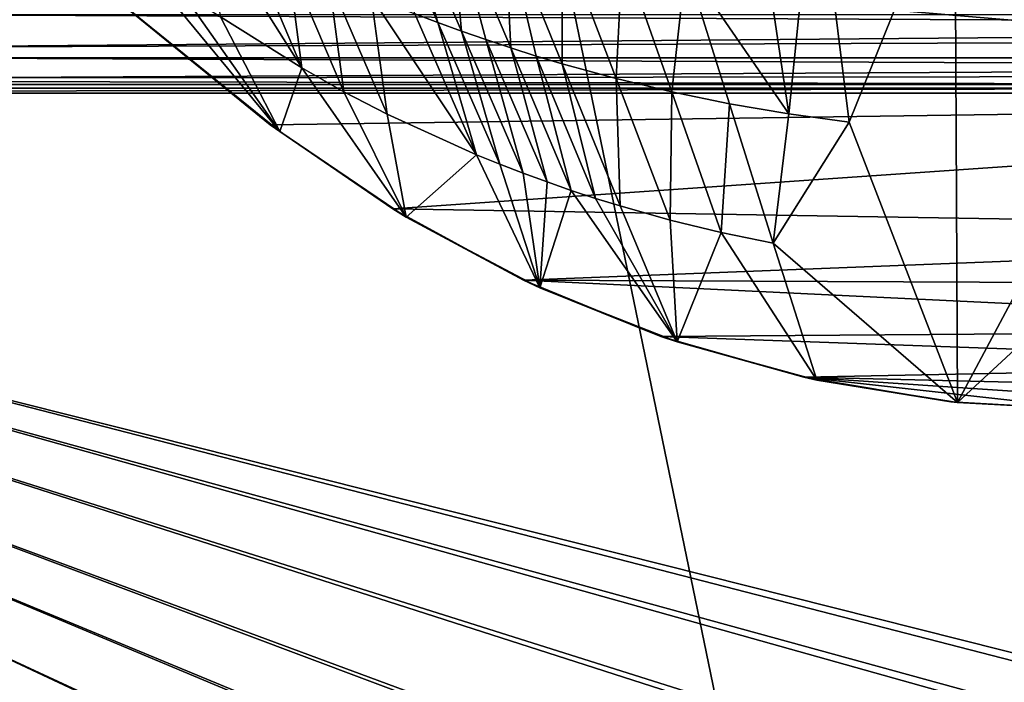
# Model space of a CAD drawing. Header units: metres. Extents: x -1204 to 0, y -809 to 0.
# Tile 86 of 145: x -801 to -625, y -301 to -182. Entities that reach past the tile are written whole.
import ezdxf

# ---------------------------------------------------------------- set-up
doc = ezdxf.new("R2010")
doc.units = ezdxf.units.M

msp = doc.modelspace()

# ---------------------------------------------------------------- linework, layer by layer
at = {"layer": 'top'}
for points in [[(-670.408142, -150.291504, 276.133057), (-663.208313, -198.755768, 453.357635), (-681.621887, -171.96669, 370.696869)], [(-670.408142, -150.291504, 276.133057), (-658.444458, -151.602676, 271.89743), (-663.208313, -198.755768, 453.357635)], [(-658.444458, -151.602676, 271.89743), (-652.380554, -200.24295, 450.819794), (-663.208313, -198.755768, 453.357635)], [(-652.380554, -200.24295, 450.819794), (-658.444458, -151.602676, 271.89743), (-633.481323, -153.371567, 266.12146)], [(-632.983093, -250.454575, 628.365051), (-652.380554, -200.24295, 450.819794), (-633.481323, -153.371567, 266.12146)], [(-607.638306, -178.774063, 356.549774), (-607.638306, -202.873459, 446.262939), (-633.481323, -153.371567, 266.12146)], [(-633.481323, -153.371567, 266.12146), (-607.638306, -202.873459, 446.262939), (-632.983093, -250.454575, 628.365051)], [(-730.144409, -180.832718, 485.128632), (-737.125061, -157.011215, 409.575043), (-726.033569, -182.393814, 482.112671)], [(-726.033569, -182.393814, 482.112671), (-737.125061, -157.011215, 409.575043), (-732.863159, -158.490784, 405.171509)], [(-732.863159, -158.490784, 405.171509), (-723.812683, -161.477097, 396.865082), (-721.802124, -183.945175, 479.2052)], [(-732.863159, -158.490784, 405.171509), (-721.802124, -183.945175, 479.2052), (-726.033569, -182.393814, 482.112671)], [(-723.812683, -161.477097, 396.865082), (-717.454285, -185.473541, 476.407227), (-721.802124, -183.945175, 479.2052)], [(-712.994385, -186.967621, 473.720123), (-717.454285, -185.473541, 476.407227), (-723.812683, -161.477097, 396.865082)], [(-723.812683, -161.477097, 396.865082), (-714.106873, -164.39296, 389.24118), (-712.994385, -186.967621, 473.720123)], [(-767.058655, -164.022842, 518.164001), (-750.362549, -190.515839, 569.057983), (-764.916565, -181.414001, 575.980713)], [(-767.058655, -164.022842, 518.164001), (-760.065186, -167.694702, 511.385681), (-750.362549, -190.515839, 569.057983)], [(-714.106873, -164.39296, 389.24118), (-703.800354, -167.151306, 382.320557), (-703.756165, -189.821762, 468.684906)], [(-714.106873, -164.39296, 389.24118), (-708.42688, -188.419357, 471.145477), (-712.994385, -186.967621, 473.720123)], [(-708.42688, -188.419357, 471.145477), (-714.106873, -164.39296, 389.24118), (-703.756165, -189.821762, 468.684906)], [(-797.272644, -167.11203, 662.0271), (-797.272644, -167.11203, 628.364624), (-756.035461, -200.712067, 661.147095)], [(-797.272644, -167.11203, 628.364624), (-754.339722, -201.950394, 628.36499), (-756.035461, -200.712067, 661.147095)], [(-754.339722, -201.950394, 628.36499), (-797.272644, -167.11203, 628.364624), (-779.027222, -171.954514, 583.135681)], [(-421.121307, -170.231323, 661.945862), (-797.272644, -167.11203, 662.0271), (-453.574677, -196.426483, 661.259766)], [(-797.272644, -167.11203, 662.0271), (-756.035461, -200.712067, 661.147095), (-453.574677, -196.426483, 661.259766)], [(-703.800354, -167.151306, 382.320557), (-694.120667, -192.458328, 464.11319), (-703.756165, -189.821762, 468.684906)], [(-703.800354, -167.151306, 382.320557), (-692.950439, -169.692154, 376.129089), (-694.120667, -192.458328, 464.11319)], [(-760.065186, -167.694702, 511.385681), (-752.892517, -171.224625, 504.678192), (-750.362549, -190.515839, 569.057983)], [(-692.950439, -169.692154, 376.129089), (-684.123047, -194.84375, 460.021851), (-694.120667, -192.458328, 464.11319)], [(-692.950439, -169.692154, 376.129089), (-681.621887, -171.96669, 370.696869), (-684.123047, -194.84375, 460.021851)], [(-772.026794, -176.726257, 579.531555), (-754.339722, -201.950394, 628.36499), (-779.027222, -171.954514, 583.135681)], [(-752.892517, -171.224625, 504.678192), (-745.527405, -174.585373, 498.048553), (-742.83905, -194.794922, 565.695435)], [(-750.362549, -190.515839, 569.057983), (-752.892517, -171.224625, 504.678192), (-742.83905, -194.794922, 565.695435)], [(-681.621887, -171.96669, 370.696869), (-673.804504, -196.9505, 456.430511), (-684.123047, -194.84375, 460.021851)], [(-681.621887, -171.96669, 370.696869), (-663.208313, -198.755768, 453.357635), (-673.804504, -196.9505, 456.430511)], [(-745.527405, -174.585373, 498.048553), (-735.115051, -198.818161, 562.407959), (-742.83905, -194.794922, 565.695435)], [(-737.993164, -177.746994, 491.480804), (-735.115051, -198.818161, 562.407959), (-745.527405, -174.585373, 498.048553)], [(-754.339722, -201.950394, 628.36499), (-772.026794, -176.726257, 579.531555), (-764.916565, -181.414001, 575.980713)], [(-735.115051, -198.818161, 562.407959), (-737.993164, -177.746994, 491.480804), (-719.086304, -206.095352, 556.113525)], [(-737.993164, -177.746994, 491.480804), (-730.144409, -180.832718, 485.128632), (-719.086304, -206.095352, 556.113525)], [(-750.362549, -190.515839, 569.057983), (-754.339722, -201.950394, 628.36499), (-764.916565, -181.414001, 575.980713)], [(-719.086304, -206.095352, 556.113525), (-730.144409, -180.832718, 485.128632), (-726.033569, -182.393814, 482.112671)], [(-721.802124, -183.945175, 479.2052), (-714.941833, -207.77652, 554.649963), (-726.033569, -182.393814, 482.112671)], [(-726.033569, -182.393814, 482.112671), (-714.941833, -207.77652, 554.649963), (-719.086304, -206.095352, 556.113525)], [(-721.802124, -183.945175, 479.2052), (-717.454285, -185.473541, 476.407227), (-710.740784, -209.399673, 553.238586)], [(-714.941833, -207.77652, 554.649963), (-721.802124, -183.945175, 479.2052), (-710.740784, -209.399673, 553.238586)], [(-717.454285, -185.473541, 476.407227), (-706.484863, -210.961273, 551.880005), (-710.740784, -209.399673, 553.238586)], [(-706.484863, -210.961273, 551.880005), (-717.454285, -185.473541, 476.407227), (-712.994385, -186.967621, 473.720123)], [(-702.175781, -212.458267, 550.574951), (-706.484863, -210.961273, 551.880005), (-712.994385, -186.967621, 473.720123)], [(-712.994385, -186.967621, 473.720123), (-708.42688, -188.419357, 471.145477), (-702.175781, -212.458267, 550.574951)], [(-708.42688, -188.419357, 471.145477), (-697.815308, -213.888641, 549.324219), (-702.175781, -212.458267, 550.574951)], [(-697.815308, -213.888641, 549.324219), (-708.42688, -188.419357, 471.145477), (-703.756165, -189.821762, 468.684906)], [(-703.756165, -189.821762, 468.684906), (-694.120667, -192.458328, 464.11319), (-693.405212, -215.250687, 548.12854)], [(-697.815308, -213.888641, 549.324219), (-703.756165, -189.821762, 468.684906), (-693.405212, -215.250687, 548.12854)], [(-731.697998, -217.255478, 628.365051), (-754.339722, -201.950394, 628.36499), (-750.362549, -190.515839, 569.057983)], [(-742.83905, -194.794922, 565.695435), (-731.697998, -217.255478, 628.365051), (-750.362549, -190.515839, 569.057983)], [(-694.120667, -192.458328, 464.11319), (-684.440796, -217.765472, 545.905823), (-693.405212, -215.250687, 548.12854)], [(-694.120667, -192.458328, 464.11319), (-684.123047, -194.84375, 460.021851), (-684.440796, -217.765472, 545.905823)], [(-742.83905, -194.794922, 565.695435), (-735.115051, -198.818161, 562.407959), (-731.697998, -217.255478, 628.365051)], [(-684.123047, -194.84375, 460.021851), (-675.295471, -219.995483, 543.914734), (-684.440796, -217.765472, 545.905823)], [(-684.123047, -194.84375, 460.021851), (-673.804504, -196.9505, 456.430511), (-675.295471, -219.995483, 543.914734)], [(-453.574677, -196.426483, 661.259766), (-756.035461, -200.712067, 661.147095), (-734.088074, -215.793106, 660.752136)], [(-453.574677, -196.426483, 661.259766), (-734.088074, -215.793106, 660.752136), (-488.069458, -219.836548, 660.646545)], [(-673.804504, -196.9505, 456.430511), (-665.986877, -221.934464, 542.16449), (-675.295471, -219.995483, 543.914734)], [(-663.208313, -198.755768, 453.357635), (-665.986877, -221.934464, 542.16449), (-673.804504, -196.9505, 456.430511)], [(-735.115051, -198.818161, 562.407959), (-719.086304, -206.095352, 556.113525), (-731.697998, -217.255478, 628.365051)], [(-663.208313, -198.755768, 453.357635), (-652.380554, -200.24295, 450.819794), (-665.986877, -221.934464, 542.16449)], [(-756.035461, -200.712067, 661.147095), (-754.339722, -201.950394, 628.36499), (-734.088074, -215.793106, 660.752136)], [(-665.986877, -221.934464, 542.16449), (-652.380554, -200.24295, 450.819794), (-632.983093, -250.454575, 628.365051)], [(-754.339722, -201.950394, 628.36499), (-731.697998, -217.255478, 628.365051), (-734.088074, -215.793106, 660.752136)], [(-607.638306, -202.873459, 446.262939), (-607.638306, -226.973541, 535.978638), (-632.983093, -250.454575, 628.365051)], [(-731.697998, -217.255478, 628.365051), (-719.086304, -206.095352, 556.113525), (-707.784668, -229.913101, 628.365051)], [(-719.086304, -206.095352, 556.113525), (-714.941833, -207.77652, 554.649963), (-707.784668, -229.913101, 628.365051)], [(-707.784668, -229.913101, 628.365051), (-714.941833, -207.77652, 554.649963), (-710.740784, -209.399673, 553.238586)], [(-710.740784, -209.399673, 553.238586), (-706.484863, -210.961273, 551.880005), (-707.784668, -229.913101, 628.365051)], [(-706.484863, -210.961273, 551.880005), (-702.175781, -212.458267, 550.574951), (-707.784668, -229.913101, 628.365051)], [(-707.784668, -229.913101, 628.365051), (-702.175781, -212.458267, 550.574951), (-683.207703, -239.596634, 628.365051)], [(-702.175781, -212.458267, 550.574951), (-697.815308, -213.888641, 549.324219), (-683.207703, -239.596634, 628.365051)], [(-683.207703, -239.596634, 628.365051), (-697.815308, -213.888641, 549.324219), (-693.405212, -215.250687, 548.12854)], [(-734.088074, -215.793106, 660.752136), (-731.697998, -217.255478, 628.365051), (-710.717712, -228.542419, 660.418274)], [(-734.088074, -215.793106, 660.752136), (-710.717712, -228.542419, 660.418274), (-488.069458, -219.836548, 660.646545)], [(-693.405212, -215.250687, 548.12854), (-684.440796, -217.765472, 545.905823), (-683.207703, -239.596634, 628.365051)], [(-731.697998, -217.255478, 628.365051), (-707.784668, -229.913101, 628.365051), (-710.717712, -228.542419, 660.418274)], [(-684.440796, -217.765472, 545.905823), (-675.295471, -219.995483, 543.914734), (-683.207703, -239.596634, 628.365051)], [(-488.069458, -219.836548, 660.646545), (-710.717712, -228.542419, 660.418274), (-506.583282, -229.433746, 660.395203)], [(-683.207703, -239.596634, 628.365051), (-675.295471, -219.995483, 543.914734), (-658.213867, -246.410934, 628.365051)], [(-675.295471, -219.995483, 543.914734), (-665.986877, -221.934464, 542.16449), (-658.213867, -246.410934, 628.365051)], [(-658.213867, -246.410934, 628.365051), (-665.986877, -221.934464, 542.16449), (-632.983093, -250.454575, 628.365051)], [(-632.983093, -250.454575, 628.365051), (-607.638306, -226.973541, 535.978638), (-607.638306, -251.791031, 628.365051)], [(-710.717712, -228.542419, 660.418274), (-707.784668, -229.913101, 628.365051), (-686.144775, -238.601486, 660.154846)], [(-710.717712, -228.542419, 660.418274), (-525.855164, -237.400314, 660.186523), (-506.583282, -229.433746, 660.395203)], [(-710.717712, -228.542419, 660.418274), (-686.144775, -238.601486, 660.154846), (-525.855164, -237.400314, 660.186523)], [(-707.784668, -229.913101, 628.365051), (-683.207703, -239.596634, 628.365051), (-686.144775, -238.601486, 660.154846)], [(-686.144775, -238.601486, 660.154846), (-545.753784, -243.656891, 660.022644), (-525.855164, -237.400314, 660.186523)], [(-686.144775, -238.601486, 660.154846), (-683.207703, -239.596634, 628.365051), (-660.522278, -245.901733, 659.963684)], [(-686.144775, -238.601486, 660.154846), (-660.522278, -245.901733, 659.963684), (-545.753784, -243.656891, 660.022644)], [(-683.207703, -239.596634, 628.365051), (-658.213867, -246.410934, 628.365051), (-660.522278, -245.901733, 659.963684)], [(-660.522278, -245.901733, 659.963684), (-566.122498, -248.155624, 659.904785), (-545.753784, -243.656891, 660.022644)], [(-660.522278, -245.901733, 659.963684), (-658.213867, -246.410934, 628.365051), (-634.222595, -250.319916, 659.847961)], [(-634.222595, -250.319916, 659.847961), (-607.638306, -251.789063, 659.809509), (-660.522278, -245.901733, 659.963684)], [(-607.638306, -251.789063, 659.809509), (-586.79895, -250.874237, 659.833496), (-660.522278, -245.901733, 659.963684)], [(-660.522278, -245.901733, 659.963684), (-586.79895, -250.874237, 659.833496), (-566.122498, -248.155624, 659.904785)], [(-658.213867, -246.410934, 628.365051), (-632.983093, -250.454575, 628.365051), (-634.222595, -250.319916, 659.847961)], [(-634.222595, -250.319916, 659.847961), (-632.983093, -250.454575, 628.365051), (-607.638306, -251.789063, 659.809509)], [(-632.983093, -250.454575, 628.365051), (-607.638306, -251.791031, 628.365051), (-607.638306, -251.789063, 659.809509)]]:
    msp.add_3dface(points, dxfattribs=at)
at = {"layer": 'top0123410'}
for points in [[(-140.755402, -184.178574, 2169.722412), (-120.913994, -171.980591, 2161.181396), (-1071.388184, -179.853867, 2166.694336)], [(-1055.005981, -187.742203, 2172.217773), (-140.755402, -184.178574, 2169.722412), (-1071.388184, -179.853867, 2166.694336)], [(-1070.543091, -180.947266, 2163.797607), (-133.499237, -180.947266, 2163.797607), (-1054.440674, -188.753555, 2169.263672)], [(-133.499237, -180.947266, 2163.797607), (-149.601608, -188.753555, 2169.263672), (-1054.440674, -188.753555, 2169.263672)], [(-161.717758, -191.628494, 2174.938965), (-140.755402, -184.178574, 2169.722412), (-1055.005981, -187.742203, 2172.217773)], [(-1038.045898, -192.529144, 2175.56958), (-161.717758, -191.628494, 2174.938965), (-1055.005981, -187.742203, 2172.217773)], [(-1054.440674, -188.753555, 2169.263672), (-149.601608, -188.753555, 2169.263672), (-1037.762695, -193.491394, 2172.581055)], [(-149.601608, -188.753555, 2169.263672), (-166.279678, -193.491394, 2172.581055), (-1037.762695, -193.491394, 2172.581055)], [(-183.248077, -194.133835, 2176.693115), (-161.717758, -191.628494, 2174.938965), (-1038.045898, -192.529144, 2175.56958)], [(-1020.79425, -194.133835, 2176.693115), (-183.248077, -194.133835, 2176.693115), (-1038.045898, -192.529144, 2175.56958)], [(-1037.762695, -193.491394, 2172.581055), (-166.279678, -193.491394, 2172.581055), (-1020.79425, -195.079742, 2173.693115)], [(-166.279678, -193.491394, 2172.581055), (-183.248077, -195.079742, 2173.693115), (-1020.79425, -195.079742, 2173.693115)], [(-654.18512, -312.049225, 2176.693115), (-627.809143, -304.465576, 2176.693115), (-1020.79425, -194.133835, 2176.693115)], [(-627.809143, -304.465576, 2176.693115), (-602.021179, -302.099518, 2176.693115), (-1020.79425, -194.133835, 2176.693115)], [(-1020.79425, -194.133835, 2176.693115), (-602.021179, -302.099518, 2176.693115), (-183.248077, -194.133835, 2176.693115)], [(-1020.79425, -630.900635, 2176.693115), (-741.371643, -418.028076, 2176.693115), (-1020.79425, -194.133835, 2176.693115)], [(-741.371643, -418.028076, 2176.693115), (-733.788025, -391.65213, 2176.693115), (-1020.79425, -194.133835, 2176.693115)], [(-1020.79425, -194.133835, 2176.693115), (-733.788025, -391.65213, 2176.693115), (-722.43158, -369.083771, 2176.693115)], [(-722.43158, -369.083771, 2176.693115), (-713.063782, -355.764282, 2176.693115), (-1020.79425, -194.133835, 2176.693115)], [(-713.063782, -355.764282, 2176.693115), (-702.229919, -343.60733, 2176.693115), (-1020.79425, -194.133835, 2176.693115)], [(-1020.79425, -194.133835, 2176.693115), (-702.229919, -343.60733, 2176.693115), (-690.072937, -332.773468, 2176.693115)], [(-690.072937, -332.773468, 2176.693115), (-676.753479, -323.40567, 2176.693115), (-1020.79425, -194.133835, 2176.693115)], [(-676.753479, -323.40567, 2176.693115), (-654.18512, -312.049225, 2176.693115), (-1020.79425, -194.133835, 2176.693115)], [(-723.736206, -368.274475, 2173.693115), (-735.215515, -391.087006, 2173.693115), (-1020.79425, -195.079742, 2173.693115)], [(-735.215515, -391.087006, 2173.693115), (-742.881287, -417.748718, 2173.693115), (-1020.79425, -195.079742, 2173.693115)], [(-1020.79425, -195.079742, 2173.693115), (-742.881287, -417.748718, 2173.693115), (-1020.79425, -630.185547, 2173.693115)], [(-183.248077, -195.079742, 2173.693115), (-602.021179, -300.56427, 2173.693115), (-1020.79425, -195.079742, 2173.693115)], [(-602.021179, -300.56427, 2173.693115), (-628.088562, -302.955963, 2173.693115), (-1020.79425, -195.079742, 2173.693115)], [(-1020.79425, -195.079742, 2173.693115), (-628.088562, -302.955963, 2173.693115), (-654.750244, -310.621765, 2173.693115)], [(-654.750244, -310.621765, 2173.693115), (-677.562805, -322.101044, 2173.693115), (-1020.79425, -195.079742, 2173.693115)], [(-677.562805, -322.101044, 2173.693115), (-691.026733, -331.570404, 2173.693115), (-1020.79425, -195.079742, 2173.693115)], [(-1020.79425, -195.079742, 2173.693115), (-691.026733, -331.570404, 2173.693115), (-703.315491, -342.521759, 2173.693115)], [(-703.315491, -342.521759, 2173.693115), (-714.266846, -354.810516, 2173.693115), (-1020.79425, -195.079742, 2173.693115)], [(-714.266846, -354.810516, 2173.693115), (-723.736206, -368.274475, 2173.693115), (-1020.79425, -195.079742, 2173.693115)]]:
    msp.add_3dface(points, dxfattribs=at)
at = {"layer": 'top0123459'}
for points in [[(-887.021179, -753.244812, 90), (-1194.042358, -10, 90), (-633.427063, -638.481384, 90)], [(-1194.042358, -10, 90), (-626.241211, -632.856445, 90), (-633.427063, -638.481384, 90)], [(-10, -10, 90), (-602.021179, -625.846375, 90), (-1194.042358, -10, 90)], [(-602.021179, -625.846375, 90), (-610.037109, -626.560547, 90), (-1194.042358, -10, 90)], [(-1194.042358, -10, 90), (-610.037109, -626.560547, 90), (-618.258606, -628.853394, 90)], [(-618.258606, -628.853394, 90), (-626.241211, -632.856445, 90), (-1194.042358, -10, 90)], [(-1136.397095, -246.592377, 115.718773), (-782.271667, -85.030106, 118.538857), (-843.515747, -81.898308, 118.593521)], [(-720.814026, -87.26474, 118.499847), (-782.271667, -85.030106, 118.538857), (-1136.397095, -246.592377, 115.718773)], [(-613.877686, -606.131226, 109.443001), (-720.814026, -87.26474, 118.499847), (-1139.987671, -324.029175, 114.367111)], [(-720.814026, -87.26474, 118.499847), (-1138.536865, -284.940247, 115.049408), (-1139.987671, -324.029175, 114.367111)], [(-1138.536865, -284.940247, 115.049408), (-720.814026, -87.26474, 118.499847), (-1136.397095, -246.592377, 115.718773)], [(-602.021118, -88.983696, 118.469841), (-720.814026, -87.26474, 118.499847), (-613.877686, -606.131226, 109.443001)]]:
    msp.add_3dface(points, dxfattribs=at)

doc.saveas('drawing.dxf')
